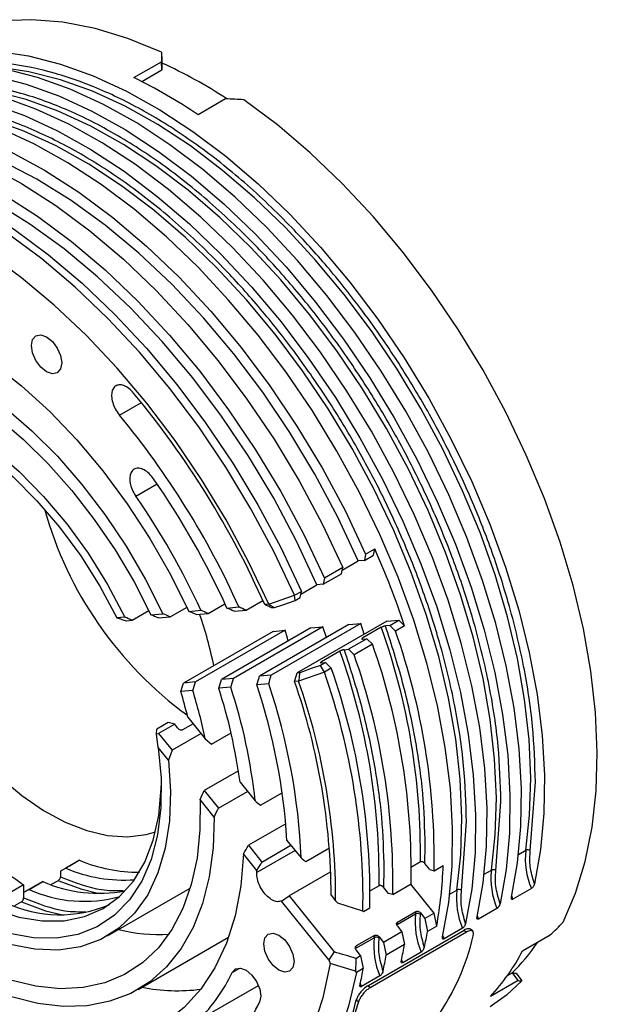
# Model space of a CAD drawing. Header units: millimetres. Extents: x 15 to 415, y 5 to 292.
# Tile 37 of 45: x 374 to 387, y 149 to 170. Entities that reach past the tile are written whole.
import ezdxf

# ---------------------------------------------------------------- set-up
doc = ezdxf.new("R2010")
doc.units = ezdxf.units.MM

msp = doc.modelspace()

# ---------------------------------------------------------------- linework, layer by layer
at = {"color": 7, "linetype": 'Continuous', "lineweight": 25}
for p, q in [((377.398276, 169.753987), (377.410612, 169.572461)), ((376.791322, 169.192754), (377.397414, 169.542805)), ((376.967154, 169.105708), (377.409747, 169.36133)), ((377.409747, 169.36133), (377.397414, 169.542805)), ((378.811628, 168.726018), (378.205536, 168.375967)), ((381.894589, 158.69643), (382.096619, 158.813114)), ((382.070398, 158.677215), (382.096619, 158.813114)), ((381.377803, 158.34403), (381.731583, 158.548358)), ((381.868367, 158.560531), (381.731583, 158.548358)), ((381.894589, 158.69643), (381.868367, 158.560531)), ((381.868367, 158.560531), (382.070398, 158.677215)), ((381.389513, 158.40472), (380.985452, 158.171353)), ((381.363291, 158.268821), (381.389513, 158.40472)), ((380.95923, 158.035454), (381.363291, 158.268821)), ((380.985452, 158.171353), (380.95923, 158.035454)), ((380.330753, 157.793228), (380.480375, 157.879643)), ((380.454154, 157.743744), (380.480375, 157.879643)), ((380.468665, 157.818953), (380.822445, 158.023281)), ((380.95923, 158.035454), (380.822445, 158.023281)), ((379.262276, 157.464943), (379.633168, 157.679153)), ((379.761684, 157.595711), (380.328058, 157.793932)), ((380.328058, 157.793932), (380.330753, 157.793228)), ((380.344766, 157.680567), (380.454154, 157.743744)), ((376.758345, 157.242111), (377.125795, 157.454333)), ((377.594197, 157.316495), (377.963033, 157.529519)), ((378.005367, 157.438398), (378.269156, 157.461873)), ((378.428665, 157.390757), (378.79863, 157.604433)), ((378.840315, 157.512702), (379.103779, 157.536148)), ((378.999103, 157.441522), (379.262276, 157.464943)), ((379.761221, 157.594656), (379.674361, 157.586926)), ((379.761684, 157.595711), (379.761221, 157.594656)), ((379.832302, 157.515671), (379.888518, 157.520674)), ((376.595561, 157.312935), (376.418824, 157.297206)), ((376.418824, 157.297206), (376.420342, 157.295634)), ((376.630018, 157.23069), (376.758345, 157.242111)), ((377.169032, 157.36397), (377.43333, 157.38749)), ((377.330428, 157.293022), (377.594197, 157.316495)), ((378.16526, 157.367316), (378.428665, 157.390757)), ((382.357684, 157.221487), (380.387886, 156.08382)), ((382.357684, 157.221487), (382.625982, 157.245364)), ((382.423951, 157.12868), (382.625982, 157.245364)), ((382.752395, 157.123048), (382.625982, 157.245364)), ((379.85581, 156.998838), (377.886012, 155.861171)), ((380.119578, 157.022312), (378.149781, 155.884645)), ((380.690641, 157.073132), (378.720844, 155.935465)), ((380.954047, 157.096573), (378.984249, 155.958906)), ((381.524484, 157.147338), (379.554687, 156.009671)), ((381.787658, 157.170759), (379.81786, 156.033092)), ((379.85581, 156.998838), (380.119578, 157.022312)), ((380.690641, 157.073132), (380.954047, 157.096573)), ((381.029453, 156.861431), (380.954047, 157.096573)), ((381.524484, 157.147338), (381.787658, 157.170759)), ((381.864694, 156.936759), (381.787658, 157.170759)), ((382.236659, 157.087336), (381.832598, 156.853969)), ((382.423951, 157.12868), (382.331002, 157.120408)), ((382.423951, 157.12868), (382.550365, 157.006364)), ((382.752395, 157.123048), (382.550365, 157.006364)), ((381.918875, 156.836971), (381.514814, 156.603603)), ((381.825926, 156.828699), (381.918875, 156.836971)), ((381.918875, 156.836971), (382.045288, 156.714655)), ((381.327522, 156.562259), (380.923461, 156.328892)), ((381.421865, 156.595331), (381.514814, 156.603603)), ((381.641227, 156.481287), (381.514814, 156.603603)), ((382.045288, 156.714655), (381.641227, 156.481287)), ((381.009738, 156.311893), (380.90035, 156.248716)), ((380.916789, 156.303622), (381.009738, 156.311893)), ((381.136151, 156.189578), (380.986529, 156.103163)), ((381.009738, 156.311893), (381.136151, 156.189578)), ((378.984249, 155.958906), (378.720844, 155.935465)), ((379.81786, 156.033092), (379.554687, 156.009671)), ((380.41782, 155.902469), (380.33096, 155.894739)), ((380.444102, 156.088823), (380.387886, 156.08382)), ((380.41782, 155.902469), (380.419043, 155.901564)), ((380.985238, 156.100248), (380.419043, 155.901564)), ((380.985238, 156.100248), (380.986529, 156.103163)), ((378.08993, 155.695303), (377.825631, 155.671782)), ((378.149781, 155.884645), (377.886012, 155.861171)), ((378.925755, 155.769686), (378.661966, 155.74621)), ((379.760378, 155.843961), (379.496914, 155.820515)), ((377.980099, 155.110748), (378.362819, 154.634605)), ((377.29284, 154.743093), (377.296811, 154.843565)), ((377.549349, 154.98942), (377.296811, 154.843565)), ((377.691438, 154.95131), (377.337885, 154.747113)), ((377.691438, 154.95131), (377.549349, 154.98942)), ((377.755753, 154.871296), (377.691438, 154.95131)), ((378.098846, 154.963014), (377.864689, 154.827775)), ((377.29284, 154.743093), (377.337885, 154.747113)), ((377.326636, 154.44243), (377.29284, 154.743093)), ((377.337885, 154.747113), (377.633071, 154.379871)), ((378.271289, 154.748477), (377.633071, 154.379871)), ((378.362819, 154.634605), (378.498876, 154.514688)), ((378.498876, 154.514688), (378.931408, 154.764499)), ((377.552092, 154.161939), (377.326636, 154.44243)), ((377.633071, 154.379871), (377.552092, 154.161939)), ((379.093862, 153.929988), (378.343177, 153.496426)), ((379.129978, 153.680179), (379.464618, 153.263853)), ((385.519275, 152.168789), (385.630157, 153.683261)), ((378.558413, 152.909972), (378.249482, 153.294314)), ((378.343177, 153.496426), (378.656376, 153.106774)), ((378.656376, 153.106774), (379.294594, 153.47538)), ((379.580483, 153.169057), (380.058663, 153.445233)), ((384.76166, 151.731225), (384.872543, 153.245697)), ((380.136791, 152.763218), (379.314336, 152.288204)), ((384.004046, 151.293661), (384.114928, 152.808133)), ((379.314336, 152.288204), (379.610829, 151.919336)), ((379.610829, 151.919336), (380.249047, 152.287942)), ((380.161787, 152.396502), (380.47377, 152.008363)), ((380.577985, 151.928061), (381.099189, 152.229085)), ((383.19874, 151.887839), (383.205791, 152.283056)), ((379.503019, 151.734784), (379.209176, 152.100356)), ((375.478124, 151.889416), (375.175078, 151.71439)), ((375.292939, 151.782389), (375.175078, 151.71439)), ((375.595985, 151.957414), (375.292939, 151.782389)), ((375.595985, 151.957414), (375.478124, 151.889416)), ((383.098805, 151.920161), (382.902546, 151.80681)), ((383.308177, 151.751688), (383.19874, 151.887839)), ((383.399303, 151.727247), (383.601334, 151.843931)), ((375.175078, 151.71439), (375.175078, 151.595924)), ((381.115415, 151.693974), (380.211569, 151.171953)), ((382.296654, 151.757979), (382.289602, 151.362762)), ((383.308177, 151.751688), (383.399303, 151.727247)), ((374.366956, 151.415139), (372.397159, 150.277472)), ((374.670002, 151.422681), (374.366956, 151.247655)), ((374.366956, 151.415139), (374.366956, 151.247655)), ((374.484817, 151.315654), (374.787863, 151.490679)), ((374.787863, 151.490679), (374.670002, 151.422681)), ((375.124571, 151.508006), (374.974723, 151.421461)), ((376.209764, 150.290224), (378.034904, 151.344343)), ((382.189668, 151.395084), (381.993409, 151.281733)), ((382.399039, 151.226611), (382.289602, 151.362762)), ((382.490166, 151.20217), (382.894227, 151.435538)), ((383.401123, 150.792116), (382.887206, 151.431483)), ((374.484817, 151.315654), (374.366956, 151.247655)), ((374.366956, 151.247655), (374.366956, 151.129189)), ((380.045687, 151.059649), (380.211569, 151.171953)), ((380.211569, 151.171953), (381.203286, 149.938154)), ((381.134164, 151.186765), (381.23419, 151.062322)), ((382.490166, 151.20217), (382.399039, 151.226611)), ((385.137588, 151.101339), (385.110556, 151.174528)), ((385.541649, 151.334706), (385.137588, 151.101339)), ((374.316449, 151.041271), (374.166601, 150.954726)), ((381.085769, 149.765679), (380.045687, 151.059649)), ((381.23419, 151.062322), (381.283259, 151.013503)), ((381.833981, 150.833647), (381.283259, 151.013503)), ((381.848646, 150.831657), (381.98509, 150.910461)), ((381.833981, 150.833647), (381.848646, 150.831657)), ((382.590492, 150.544231), (382.994554, 150.777598)), ((382.598156, 150.594991), (383.002217, 150.828358)), ((383.099575, 150.799243), (383.094909, 150.768584)), ((383.099575, 150.799243), (383.199093, 150.675432)), ((383.401123, 150.792116), (383.199093, 150.675432)), ((383.459007, 150.509283), (383.401123, 150.792116)), ((384.379974, 150.663775), (384.352942, 150.736964)), ((384.784035, 150.897142), (384.379974, 150.663775)), ((382.594498, 150.507534), (382.694016, 150.383723)), ((383.199093, 150.675432), (383.256977, 150.392599)), ((383.459007, 150.509283), (383.256977, 150.392599)), ((376.888517, 149.115008), (378.878717, 150.264459)), ((382.09308, 150.303281), (381.689019, 150.069914)), ((381.942602, 149.193637), (384.063922, 150.418816)), ((384.112933, 150.376417), (381.991612, 149.151237)), ((382.190437, 150.274166), (382.185771, 150.243506)), ((382.190437, 150.274166), (382.289955, 150.150355)), ((382.694016, 150.383723), (382.289955, 150.150355)), ((382.694016, 150.383723), (382.751901, 150.10089)), ((383.622359, 150.22621), (383.595328, 150.2994)), ((384.02642, 150.459578), (383.622359, 150.22621)), ((384.063922, 150.418816), (384.112933, 150.376417)), ((384.250727, 150.394634), (384.201723, 150.437028)), ((385.350452, 149.962089), (385.956543, 150.312141)), ((381.681355, 150.019154), (382.085416, 150.252521)), ((382.289955, 150.150355), (382.34784, 149.867522)), ((382.751901, 150.10089), (382.34784, 149.867522)), ((381.678959, 149.797471), (381.784879, 149.858646)), ((381.784879, 149.858646), (381.685361, 149.982457)), ((381.784879, 149.858646), (381.842763, 149.575813)), ((383.117283, 149.934501), (382.713222, 149.701133)), ((381.085769, 149.765679), (381.113287, 149.682964)), ((381.672091, 149.516426), (381.113287, 149.682964)), ((382.713222, 149.701133), (382.68619, 149.774323)), ((381.69124, 149.4883), (381.672091, 149.516426)), ((381.842763, 149.575813), (381.69124, 149.4883)), ((382.208146, 149.409424), (381.804085, 149.176056)), ((385.124816, 149.478054), (385.010346, 149.411942)), ((385.249437, 149.306572), (385.124816, 149.478054)), ((385.209959, 149.471986), (385.334613, 149.300456)), ((381.804085, 149.176056), (381.777053, 149.249245)), ((381.991612, 149.151237), (381.942602, 149.193637)), ((385.249437, 149.306572), (384.643345, 148.95652)), ((381.689464, 148.880797), (381.738487, 148.838387))]:
    msp.add_line(p, q, dxfattribs=at)
at = {"color": 8, "linetype": 'Continuous', "lineweight": 25}
for p, q in [((376.475079, 161.75955), (376.957778, 162.038335)), ((376.835162, 159.975893), (377.303785, 160.246548)), ((380.341787, 152.172564), (379.49988, 151.686316)), ((385.262042, 152.087198), (385.41892, 152.177804)), ((384.504427, 151.649634), (384.661305, 151.74024)), ((383.746813, 151.21207), (383.903691, 151.302675)), ((378.956926, 149.485792), (379.125494, 149.583149)), ((378.224165, 148.443741), (379.535487, 149.201102))]:
    msp.add_line(p, q, dxfattribs=at)
at = {"color": 7, "linetype": 'Continuous', "lineweight": 25, "flags": 128}
for points in [[(377.398276, 169.753987), (376.662283, 170.052744), (375.938354, 170.272286), (375.231797, 170.411004), (374.547798, 170.467878), (373.891374, 170.442492), (373.26734, 170.335032), (372.680275, 170.146286), (372.162058, 169.893708)], [(373.783893, 169.773585), (374.471334, 169.670795), (375.177817, 169.489039), (375.898311, 169.229612), (376.627683, 168.89436), (377.360739, 168.485673), (378.092257, 168.00646), (378.817028, 167.460136), (379.529889, 166.850591), (380.225762, 166.182166), (380.899692, 165.459624), (381.546878, 164.688109), (382.162711, 163.873118), (382.742804, 163.020454), (383.283025, 162.136192), (383.779527, 161.226629), (384.228774, 160.298243), (384.627566, 159.357648), (384.973061, 158.411542), (385.262801, 157.466664), (385.49472, 156.529745), (385.667167, 155.607456), (385.778914, 154.706369), (385.829164, 153.832899), (385.817561, 152.99327), (385.744186, 152.19346), (385.609562, 151.439167)], [(385.104486, 151.147457), (385.23911, 151.90175), (385.312485, 152.70156), (385.324088, 153.54119), (385.273838, 154.414659), (385.162091, 155.315747), (384.989644, 156.238035), (384.757724, 157.174955), (384.467985, 158.119832), (384.122489, 159.065938), (383.723698, 160.006534), (383.274451, 160.934919), (382.777949, 161.844482), (382.237727, 162.728745), (381.657634, 163.581408), (381.041802, 164.3964), (380.394616, 165.167914), (379.720686, 165.890457), (379.024813, 166.558881), (378.311952, 167.168426), (377.587181, 167.714751), (376.855663, 168.193964), (376.122607, 168.602651), (375.393234, 168.937902), (374.672741, 169.19733), (373.966258, 169.379086)], [(373.71372, 169.233231), (374.420203, 169.051475), (375.140696, 168.792048), (375.870069, 168.456796), (376.603125, 168.048109), (377.334643, 167.568896), (378.059414, 167.022572), (378.772275, 166.413027), (379.468148, 165.744602), (380.142078, 165.02206), (380.789264, 164.250545), (381.405096, 163.435553), (381.985189, 162.58289), (382.525411, 161.698628), (383.021913, 160.789064), (383.47116, 159.860679), (383.869951, 158.920083), (384.215447, 157.973978), (384.505186, 157.0291), (384.737105, 156.09218), (384.909553, 155.169892), (385.021299, 154.268804), (385.07155, 153.395335), (385.059947, 152.555705), (384.986572, 151.755896), (384.851948, 151.001603)], [(384.346872, 150.709893), (384.481495, 151.464186), (384.55487, 152.263996), (384.566474, 153.103625), (384.516223, 153.977095), (384.404476, 154.878183), (384.232029, 155.800471), (384.00011, 156.73739), (383.710371, 157.682268), (383.364875, 158.628374), (382.966083, 159.568969), (382.516837, 160.497355), (382.020334, 161.406918), (381.480113, 162.29118), (380.90002, 163.143844), (380.284187, 163.958835), (379.637001, 164.73035), (378.963072, 165.452893), (378.267198, 166.121317), (377.554337, 166.730862), (376.829567, 167.277187), (376.098048, 167.756399), (375.364992, 168.165087), (374.63562, 168.500338), (373.915126, 168.759766)], [(386.242889, 150.592105), (386.516129, 151.233315), (386.729142, 151.933373), (386.880366, 152.687142), (386.968691, 153.489094), (386.993468, 154.333345), (386.954517, 155.213702), (386.852124, 156.123705), (386.687038, 157.05668), (386.460471, 158.005781), (386.174087, 158.964046), (385.829984, 159.924445), (385.430688, 160.879932), (384.979129, 161.823497), (384.478618, 162.748219), (383.932828, 163.647314), (383.345763, 164.514185), (382.721729, 165.342473), (382.065304, 166.126102), (381.381305, 166.859323), (380.674749, 167.536756), (379.950819, 168.153432), (379.214827, 168.704828)], [(373.662588, 168.613911), (374.383082, 168.354483), (375.112454, 168.019232), (375.84551, 167.610545), (376.577029, 167.131332), (377.301799, 166.585008), (378.01466, 165.975462), (378.710534, 165.307038), (379.384463, 164.584495), (380.031649, 163.812981), (380.647482, 162.997989), (381.227575, 162.145326), (381.767796, 161.261063), (382.264298, 160.3515), (382.713545, 159.423115), (383.112337, 158.482519), (383.457833, 157.536413), (383.747572, 156.591536), (383.979491, 155.654616), (384.151938, 154.732328), (384.263685, 153.83124), (384.313936, 152.957771), (384.302332, 152.118141), (384.228957, 151.318331), (384.094333, 150.564038)], [(371.848195, 168.308094), (372.573476, 168.142137), (373.315088, 167.892828), (374.06739, 167.562065), (374.82466, 167.152364), (375.581137, 166.66684), (376.331069, 166.109186), (377.06875, 165.483644), (377.78857, 164.794972), (378.485054, 164.048408), (379.152905, 163.249631), (379.787042, 162.404716), (380.382642, 161.520089), (380.935175, 160.60248), (381.440438, 159.658868), (381.894589, 158.69643)], [(383.589257, 150.272329), (383.723881, 151.026622), (383.797256, 151.826432), (383.808859, 152.666061), (383.758609, 153.539531), (383.646862, 154.440618), (383.474415, 155.362907), (383.242496, 156.299826), (382.952756, 157.244704), (382.60726, 158.19081), (382.208469, 159.131405), (381.759222, 160.059791), (381.26272, 160.969354), (380.722498, 161.853616), (380.142406, 162.70628), (379.526573, 163.521271), (378.879387, 164.292786), (378.205457, 165.015329), (377.509584, 165.683753), (376.796723, 166.293298), (376.071952, 166.839622), (375.340434, 167.318835), (374.607378, 167.727522), (373.878006, 168.062774)], [(371.343118, 168.016384), (372.0684, 167.850427), (372.810012, 167.601119), (373.562314, 167.270356), (374.319584, 166.860654), (375.076061, 166.37513), (375.825992, 165.817476), (376.563674, 165.191934), (377.283494, 164.503262), (377.979978, 163.756699), (378.647828, 162.957921), (379.281965, 162.113006), (379.877565, 161.22838), (380.430099, 160.310771), (380.935362, 159.367159), (381.389513, 158.40472)], [(381.731583, 158.548358), (381.282164, 159.512894), (380.779727, 160.458611), (380.228333, 161.377868), (379.632436, 162.263236), (378.996851, 163.107563), (378.326713, 163.904027), (377.627438, 164.646191), (376.904675, 165.32806), (376.164264, 165.944123), (375.412188, 166.489404), (374.654523, 166.959496), (373.897391, 167.350601), (373.14691, 167.659559), (372.409143, 167.883874), (371.690052, 168.021733)], [(370.939057, 167.783017), (371.664339, 167.617059), (372.405951, 167.367751), (373.158253, 167.036988), (373.915523, 166.627287), (374.672, 166.141762), (375.421931, 165.584109), (376.159613, 164.958567), (376.879433, 164.269895), (377.575917, 163.523331), (378.243767, 162.724554), (378.877904, 161.879639), (379.473504, 160.995012), (380.026038, 160.077403), (380.531301, 159.133791), (380.985452, 158.171353)], [(380.328058, 157.793932), (379.873869, 158.756223), (379.368586, 159.699681), (378.816051, 160.617131), (378.220466, 161.501596), (377.586361, 162.346351), (376.918556, 163.144971), (376.222131, 163.891384), (375.502381, 164.579915), (374.764779, 165.205326), (374.014934, 165.762864), (373.258548, 166.248286), (372.501373, 166.657904), (371.749167, 166.988601), (371.007649, 167.237863), (370.282458, 167.403794)], [(370.433981, 167.491307), (371.159263, 167.32535), (371.900875, 167.076042), (372.653177, 166.745279), (373.410446, 166.335577), (374.166924, 165.850053), (374.916855, 165.292399), (375.654536, 164.666857), (376.374357, 163.978185), (377.070841, 163.231621), (377.738691, 162.432844), (378.372828, 161.587929), (378.968428, 160.703303), (379.520961, 159.785694), (380.026225, 158.842082), (380.480375, 157.879643)], [(380.822445, 158.023281), (380.373027, 158.987817), (379.87059, 159.933534), (379.319196, 160.852791), (378.723299, 161.738159), (378.087713, 162.582486), (377.417576, 163.37895), (376.718301, 164.121114), (375.995538, 164.802983), (375.255127, 165.419046), (374.50305, 165.964327), (373.745385, 166.434419), (372.988253, 166.825524), (372.237772, 167.134482), (371.500006, 167.358797), (370.780915, 167.496655)], [(379.761684, 157.595711), (379.317254, 158.532802), (378.82271, 159.45107), (378.281885, 160.3434), (377.698972, 161.202874), (377.078489, 162.02283), (376.425244, 162.796913), (375.744301, 163.519124), (375.040938, 164.183864), (374.320606, 164.785982), (373.58889, 165.320809), (372.85146, 165.784202), (372.114031, 166.172567), (371.382321, 166.482896), (370.662, 166.712782), (369.958651, 166.860443)], [(369.922285, 164.318842), (370.51032, 164.288567), (371.122496, 164.173909), (371.752501, 163.976049), (372.39384, 163.697027), (373.039901, 163.339721), (373.684021, 162.907815), (374.31956, 162.405761), (374.939964, 161.838736), (375.538837, 161.212588), (376.110005, 160.533771), (376.647577, 159.809284), (377.146011, 159.046599), (377.600169, 158.253578), (378.005367, 157.438398)], [(374.538682, 163.293656), (374.564057, 163.426277), (374.636318, 163.509397), (374.744465, 163.530361), (374.872033, 163.485979), (374.9996, 163.383007), (375.107747, 163.237121), (375.180008, 163.070531), (375.205383, 162.908599), (375.180008, 162.775978), (375.107747, 162.692859), (374.9996, 162.671894), (374.872033, 162.716276), (374.744465, 162.819249), (374.636318, 162.965135), (374.564057, 163.131724), (374.538682, 163.293656)], [(369.922285, 163.451313), (370.452116, 163.4688), (371.00841, 163.40507), (371.585033, 163.260828), (372.175625, 163.037664), (372.773673, 162.738038), (373.372582, 162.365255), (373.965747, 161.923426), (374.546627, 161.417425), (375.108814, 160.85283), (375.64611, 160.235869), (376.152589, 159.573346), (376.622665, 158.872566), (377.051154, 158.14126), (377.43333, 157.38749)], [(369.922285, 163.039478), (370.424148, 163.080882), (370.953787, 163.04246), (371.505144, 162.92465), (372.071909, 162.728801), (372.647597, 162.457153), (373.225621, 162.112814), (373.799366, 161.699726), (374.362268, 161.222615), (374.907886, 160.686939), (375.429977, 160.098828), (375.922566, 159.465013), (376.380017, 158.792744), (376.797097, 158.089715), (377.169032, 157.36397)], [(369.922285, 162.10979), (370.394809, 162.21366), (370.903279, 162.228147), (371.440256, 162.153041), (371.997885, 161.98944), (372.568005, 161.739737), (373.142277, 161.407586), (373.712297, 160.997846), (374.269727, 160.516513), (374.806411, 159.970628), (375.314496, 159.368178), (375.786549, 158.717977), (376.215663, 158.029539), (376.595561, 157.312935)], [(369.922285, 161.809234), (370.371909, 161.934956), (370.859169, 161.972189), (371.37667, 161.920368), (371.916557, 161.78028), (372.470638, 161.55405), (373.030502, 161.245112), (373.587653, 160.858155), (374.133635, 160.399052), (374.660161, 159.87477), (375.159242, 159.293266), (375.623301, 158.663366), (376.045296, 157.99463), (376.418824, 157.297206)], [(371.184976, 159.459109), (371.215661, 158.889596), (371.307213, 158.29399), (371.458129, 157.68207), (371.66593, 157.063884), (371.927205, 156.449583), (372.237663, 155.849253), (372.592207, 155.272752), (372.985015, 154.729545), (373.409636, 154.228553), (373.8591, 153.778002), (374.326025, 153.385289), (374.802745, 153.056863), (375.281432, 152.798117), (375.754227, 152.613299), (376.213364, 152.505444), (376.651307, 152.476324), (377.060863, 152.526415), (377.271762, 152.587556)], [(379.888518, 157.520674), (380.06951, 157.584102), (380.344766, 157.680567)], [(380.344766, 157.680567), (380.337764, 157.736901), (380.330753, 157.793228)], [(380.192781, 156.785591), (380.17353, 156.849533), (380.119578, 157.022312)], [(380.90035, 156.248716), (380.719357, 156.185286), (380.444102, 156.088823)], [(380.986529, 156.103163), (380.943445, 156.175941), (380.90035, 156.248716)], [(377.326636, 154.44243), (377.390928, 153.763051), (377.38633, 153.119207), (377.312911, 152.52067), (377.171785, 151.976524), (376.965094, 151.495026), (376.695975, 151.083485), (376.368512, 150.748147), (375.987675, 150.4941), (375.559245, 150.325201), (375.089723, 150.244013), (374.586235, 150.251768), (374.056422, 150.348349), (373.508327, 150.532289)], [(377.552092, 154.161939), (377.598464, 153.474328), (377.575388, 152.825197), (377.483202, 152.224044), (377.323254, 151.679664), (377.097884, 151.200021), (376.81039, 150.792134), (376.464978, 150.46197), (376.066702, 150.214359), (375.621388, 150.052925), (375.135552, 149.980028), (374.616302, 149.996736), (374.071236, 150.102804), (373.508327, 150.296681)], [(373.727202, 150.878089), (374.258796, 150.707268), (374.771452, 150.6231), (375.257114, 150.626909), (375.708148, 150.718633), (376.117468, 150.896833), (376.478639, 151.158706), (376.785987, 151.500139), (377.034681, 151.915764), (377.220812, 152.39905), (377.341456, 152.942403), (377.394716, 153.537283), (377.396265, 153.597739)], [(378.249482, 153.294314), (378.247038, 152.628323), (378.182859, 152.002107), (378.05768, 151.422832), (377.872931, 150.897126), (377.630728, 150.431004), (377.333842, 150.0298), (376.985669, 149.698105), (376.590194, 149.439713), (376.151943, 149.257583), (375.675929, 149.153796), (375.167599, 149.129542), (374.63277, 149.185098), (374.077561, 149.319828), (373.508327, 149.53219)], [(378.558413, 152.909972), (378.536161, 152.23134), (378.451219, 151.595423), (378.304525, 151.009232), (378.097696, 150.479232), (377.833013, 150.011269), (377.513395, 149.610503), (377.142367, 149.281354), (376.724021, 149.027452), (376.26297, 148.851597), (375.764299, 148.755728), (375.233507, 148.740903), (374.676449, 148.807285), (374.099267, 148.954141), (373.508327, 149.179854)], [(379.209176, 152.100356), (379.14721, 151.39354), (379.020334, 150.735297), (378.829856, 150.132414), (378.577739, 149.591107), (378.266583, 149.116956), (377.899596, 148.714851), (377.480563, 148.388938), (377.013803, 148.142577), (376.504129, 147.978308), (375.956797, 147.897825), (375.377449, 147.901957), (374.772059, 147.990663), (374.14687, 148.163028), (373.508327, 148.417274)], [(379.652254, 150.114958), (379.677629, 150.247579), (379.74989, 150.330699), (379.858037, 150.351664), (379.985604, 150.307281), (380.113172, 150.204309), (380.221319, 150.058423), (380.29358, 149.891833), (380.318955, 149.729902), (380.29358, 149.597281), (380.221319, 149.514161), (380.113172, 149.493196), (379.985604, 149.537579), (379.858037, 149.640551), (379.74989, 149.786437), (379.677629, 149.953027), (379.652254, 150.114958)], [(381.113287, 149.682964), (380.951821, 148.927468), (380.725073, 148.229815), (380.434869, 147.595628), (380.08355, 147.030017), (379.673946, 146.537541), (379.209358, 146.122169), (378.693532, 145.787249), (378.130623, 145.53548), (377.52517, 145.368891), (376.882051, 145.288825), (376.20645, 145.295927), (375.503812, 145.39014)], [(381.69124, 149.4883), (381.520579, 148.744493), (381.287674, 148.056749), (380.994258, 147.430183), (380.642515, 146.869458), (380.235062, 146.378746), (379.774929, 145.961697), (379.265542, 145.621415), (378.710689, 145.360431), (378.114498, 145.180687), (377.481406, 145.08352), (376.816124, 145.069654), (376.123599, 145.139191)], [(378.956926, 149.485792), (379.030289, 149.564651), (379.138252, 149.581886), (379.264378, 149.534874), (379.389467, 149.430771), (379.494474, 149.285426), (379.563413, 149.120967), (379.585789, 148.962431), (379.558195, 148.833954)], [(385.334613, 149.300456), (384.993849, 148.9907), (384.637932, 148.730834)], [(381.738487, 148.838387), (381.514024, 148.157416), (381.231178, 147.534891), (380.891964, 146.975243), (380.498794, 146.482453), (380.054468, 146.06003), (379.562148, 145.71098), (379.025337, 145.437786), (378.447856, 145.242394), (377.833814, 145.126193), (377.821691, 145.124743)]]:
    msp.add_lwpolyline(points, dxfattribs=at)
at = {"color": 8, "linetype": 'Continuous', "lineweight": 25, "flags": 128}
for points in [[(385.41892, 152.177804), (385.504447, 152.952919), (385.528818, 153.76877), (385.491855, 154.619425), (385.393825, 155.498697), (385.235444, 156.400193), (385.017861, 157.317357), (384.742659, 158.24352), (384.41184, 159.171947), (384.027809, 160.095885), (383.593359, 161.008618), (383.111649, 161.903506), (382.586182, 162.774043), (382.02078, 163.613898), (381.419553, 164.416965), (380.786873, 165.177402), (380.127343, 165.88968), (379.445756, 166.548621), (378.747071, 167.149431), (378.036368, 167.687742), (377.318814, 168.159639), (376.599628, 168.561692), (375.88404, 168.890975), (375.177254, 169.145095), (374.484408, 169.322203), (373.810542, 169.421013)], [(384.661305, 151.74024), (384.746833, 152.515354), (384.771204, 153.331206), (384.73424, 154.18186), (384.636211, 155.061133), (384.477829, 155.962629), (384.260246, 156.879793), (383.985045, 157.805956), (383.654226, 158.734382), (383.270195, 159.658321), (382.835745, 160.571053), (382.354035, 161.465942), (381.828568, 162.336479), (381.263165, 163.176334), (380.661938, 163.9794), (380.029259, 164.739838), (379.369728, 165.452116), (378.688142, 166.111056), (377.989457, 166.711867), (377.278753, 167.250178), (376.5612, 167.722075), (375.842014, 168.124127), (375.126426, 168.453411), (374.419639, 168.707531), (373.726794, 168.884639)], [(383.903691, 151.302675), (383.989219, 152.07779), (384.013589, 152.893641), (383.976626, 153.744296), (383.878597, 154.623569), (383.720215, 155.525065), (383.502632, 156.442229), (383.22743, 157.368392), (382.896611, 158.296818), (382.512581, 159.220757), (382.078131, 160.133489), (381.596421, 161.028378), (381.070954, 161.898915), (380.505551, 162.73877), (379.904324, 163.541836), (379.271645, 164.302273), (378.612114, 165.014552), (377.930528, 165.673492), (377.231842, 166.274302), (376.521139, 166.812613), (375.803585, 167.284511), (375.0844, 167.686563), (374.368812, 168.015846), (373.662025, 168.269966)], [(376.000721, 151.227087), (375.655907, 151.31273), (375.124571, 151.508006)], [(374.316449, 151.041271), (374.847785, 150.845994), (375.192599, 150.760352)]]:
    msp.add_lwpolyline(points, dxfattribs=at)
at = {"color": 7, "linetype": 'Continuous', "lineweight": 25}
for centre, radius, start, end in [((372.786174, 159.460474), 11.06595, 56.8445816, 65.2996535), ((371.721999, 158.782842), 11.578614, 55.9471105, 64.0352689), ((361.37645, 149.472625), 20.016379, 23.9151339, 39.6552544), ((362.287099, 149.998998), 18.428494, 24.1416797, 39.6556583), ((362.570314, 150.166917), 17.851428, 24.2988227, 34.8086059), ((363.48693, 150.696089), 16.257, 24.5934364, 34.8073519), ((382.934393, 161.947896), 8.416174, 195.5566827, 233.8513952), ((363.939144, 150.795427), 19.848859, 18.5897742, 23.8245241), ((371.014713, 154.778419), 7.676686, 11.0113963, 19.7611629), ((368.401155, 152.123362), 14.699055, 359.2079103, 19.7372337), ((368.400959, 152.023171), 15.001263, 358.869676, 19.4014441), ((367.492017, 151.598285), 14.699055, 359.2079103, 19.7372337), ((367.895883, 151.731462), 15.001263, 358.869676, 19.4014441), ((367.491822, 151.498094), 15.001263, 358.869676, 19.4014441), ((366.986745, 151.206385), 15.001263, 358.869676, 19.4014441), ((366.594626, 151.12875), 14.539653, 0.2286172, 19.1348418), ((366.569958, 151.080479), 14.664242, 359.9290585, 19.193814), ((366.826626, 151.116815), 15.010026, 358.9190375, 19.3906328), ((367.188097, 152.325103), 11.410881, 11.6770337, 17.1785083), ((367.050497, 152.029874), 12.191693, 7.7796165, 17.7476539), ((366.982859, 151.890591), 12.557076, 6.2785168, 17.9939773), ((366.829835, 151.584268), 13.356672, 3.4863694, 18.4914615), ((366.756819, 151.441256), 13.728669, 2.3674583, 18.7049131), ((367.246077, 152.457155), 11.05716, 13.8858707, 16.9015512), ((387.096034, 151.991459), 1.687435, 173.6598606, 202.9048391), ((385.461693, 152.090869), 0.096888, 53.5361623, 116.1978546), ((379.546306, 158.827317), 9.042458, 229.6231009, 235.0556087), ((376.576087, 154.807818), 3.286288, 247.0171746, 274.0352518), ((376.905061, 155.074075), 3.380423, 247.216364, 270.1633216), ((373.962922, 152.196854), 9.644871, 349.9230398, 357.9029784), ((371.570768, 152.224174), 7.947333, 356.1193788, 356.46954), ((386.33842, 151.553895), 1.687435, 173.6598606, 202.9048391), ((384.704079, 151.653305), 0.096888, 53.5361623, 116.1978546), ((376.021664, 154.282306), 3.052121, 246.1562482, 280.8422271), ((375.694967, 153.976472), 2.923084, 245.5437754, 285.6061298), ((385.580806, 151.116331), 1.687435, 173.6598606, 202.9048391), ((383.946464, 151.21574), 0.096888, 53.5361623, 116.1978546), ((375.164427, 153.521794), 2.76455, 244.6258257, 293.1137978), ((384.671668, 150.591254), 1.687435, 173.6598606, 202.9048391), ((374.384776, 152.103444), 8.711264, 351.2456151, 351.5832579), ((383.037327, 150.690663), 0.096888, 53.5361623, 116.1978546), ((373.980715, 151.870077), 8.711264, 351.2456151, 351.5832579), ((377.345029, 154.083092), 3.757793, 256.3062484, 273.3790882), ((379.297656, 151.436931), 5.095376, 302.2469886, 347.0716943), ((373.475639, 151.578367), 8.711264, 351.2456151, 351.5832579), ((382.12819, 150.165586), 0.096888, 53.5361623, 116.1978546), ((375.118539, 151.860418), 8.269743, 347.2759592, 349.7762516), ((373.071578, 151.345), 8.711264, 351.2456151, 351.5832579), ((383.762531, 150.066177), 1.687435, 173.6598606, 202.9048391), ((374.613463, 151.568708), 8.269743, 347.2759592, 349.7762516), ((381.953282, 152.707029), 4.520459, 314.2099839, 325.6288505), ((374.209402, 151.335341), 8.269743, 347.2759592, 349.7762516), ((380.976142, 152.286663), 4.953608, 317.7577901, 332.0131537), ((375.518765, 151.124814), 3.808851, 315.2587671, 334.5121767), ((373.704326, 151.043631), 8.269743, 347.2759592, 349.7762516), ((377.752863, 153.162383), 4.076858, 258.9164767, 277.2519623), ((375.781428, 150.634395), 4.183965, 315.2587671, 334.5121767), ((376.752613, 150.015002), 5.065463, 302.2456377, 347.0612466)]:
    msp.add_arc(centre, radius, start, end, dxfattribs=at)
for centre, major_axis, ratio, start_param, end_param in [((378.104521, 159.138229), (-0.511216, 13.889857), 0.035232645, 0.699574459, 0.72283237), ((378.104521, 159.138229), (-0.502299, 13.647592), 0.035232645, 0.69916152, 0.72283237), ((378.104521, 159.138229), (17.357148, -0.588825), 0.553261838, 1.525562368, 1.548820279), ((373.508327, 156.483672), (10.990335, -3.868587), 0.218198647, 1.211265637, 1.227211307), ((373.508327, 156.483672), (11.513684, -4.052806), 0.218198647, 1.207282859, 1.222497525), ((373.508327, 156.483672), (12.647608, -4.451946), 0.218198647, 1.199787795, 1.21362849), ((373.508327, 156.483672), (13.170957, -4.636164), 0.218198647, 1.19676504, 1.210052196), ((373.508327, 156.483672), (14.30488, -5.035304), 0.218198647, 1.190976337, 1.203204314), ((373.508327, 156.483672), (8.199139, -2.886089), 0.218198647, 1.241142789, 1.262595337), ((373.508327, 156.483672), (9.333062, -3.285229), 0.218198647, 1.226838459, 1.245649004), ((373.508327, 156.483672), (9.856411, -3.469447), 0.218198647, 1.221352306, 1.239152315), ((373.508327, 156.483672), (4.140888, 11.763917), 0.410789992, 4.793908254, 4.809853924), ((373.508327, 156.483672), (4.338073, 12.324103), 0.410789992, 4.798622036, 4.813836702), ((373.508327, 156.483672), (4.765307, 13.537841), 0.410789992, 4.807491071, 4.821331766), ((373.508327, 156.483672), (4.962492, 14.098027), 0.410789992, 4.811067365, 4.824354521), ((373.508327, 156.483672), (5.389727, 15.311765), 0.410789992, 4.817915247, 4.830143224), ((373.508327, 156.483672), (3.516468, 9.989993), 0.410789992, 4.775470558, 4.794281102), ((373.508327, 156.483672), (3.713653, 10.550179), 0.410789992, 4.781967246, 4.799767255), ((369.922285, 154.412535), (7.889965, 7.216441), 0.697947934, 5.240715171, 5.26312179), ((369.922285, 154.412535), (8.332393, 7.621102), 0.697947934, 5.206828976, 5.227582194), ((376.892338, 158.438126), (-6.509917, 7.1175), 0.202140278, 2.184405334, 2.203318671), ((369.922285, 154.412535), (9.290987, 8.497866), 0.697947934, 5.14618604, 5.164150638), ((376.892338, 158.438126), (-7.446951, 8.141989), 0.202140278, 2.277137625, 2.292679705), ((369.922285, 154.412535), (9.733415, 8.902526), 0.697947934, 5.122757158, 5.139695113), ((378.104521, 159.138229), (11.991762, 12.366382), 0.684800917, 4.661859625, 4.685117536), ((378.104521, 159.138229), (-7.641913, 9.518426), 0.221144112, 2.927518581, 2.95118943), ((378.104521, 159.138229), (-7.777568, 9.687392), 0.221144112, 2.927518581, 2.950776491)]:
    msp.add_ellipse(centre, major_axis=major_axis, ratio=ratio, start_param=start_param, end_param=end_param, dxfattribs=at)
at = {"color": 8, "linetype": 'Continuous', "lineweight": 25}
for points, knots in [([(385.630157, 153.683261), (385.61799, 154.088496), (385.593278, 154.911532), (385.389568, 156.241549), (385.081189, 157.528477), (384.692071, 158.73905), (384.255992, 159.852596), (383.742866, 160.961037), (383.155476, 162.051676), (382.504614, 163.105765), (381.801238, 164.104355), (381.054834, 165.03904), (380.200955, 165.980946), (379.240503, 166.893974), (378.19039, 167.72705), (377.144892, 168.404491), (376.099488, 168.934565), (375.049079, 169.315186), (374.089653, 169.509165), (373.241769, 169.560261), (372.762665, 169.498108), (372.527328, 169.467578)], [0, 0, 0, 0, 0.0568130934, 0.1153880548, 0.175611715, 0.2226879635, 0.2697700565, 0.3178480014, 0.3659319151, 0.4140098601, 0.462093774, 0.509170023, 0.5562521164, 0.6164705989, 0.6750468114, 0.73186384, 0.7886756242, 0.8472519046, 0.9074755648, 0.9545518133, 1, 1, 1, 1]), ([(384.872543, 153.245697), (384.860376, 153.650932), (384.835664, 154.473968), (384.631954, 155.803984), (384.323575, 157.090913), (383.934457, 158.301486), (383.498378, 159.415032), (382.985252, 160.523473), (382.397861, 161.614112), (381.746999, 162.668201), (381.043623, 163.666791), (380.29722, 164.601476), (379.44334, 165.543382), (378.482889, 166.45641), (377.432776, 167.289486), (376.387278, 167.966926), (375.341874, 168.497001), (374.291465, 168.877622), (373.332039, 169.071601), (372.484154, 169.122697), (372.00505, 169.060544), (371.769714, 169.030014)], [0, 0, 0, 0, 0.056813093, 0.115388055, 0.175611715, 0.222687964, 0.269770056, 0.317848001, 0.365931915, 0.41400986, 0.462093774, 0.509170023, 0.556252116, 0.616470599, 0.675046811, 0.73186384, 0.788675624, 0.847251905, 0.907475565, 0.954551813, 1, 1, 1, 1]), ([(384.114928, 152.808133), (384.102761, 153.213368), (384.07805, 154.036404), (383.874339, 155.36642), (383.565961, 156.653349), (383.176842, 157.863922), (382.740764, 158.977468), (382.227637, 160.085909), (381.640247, 161.176548), (380.989385, 162.230637), (380.286009, 163.229226), (379.539606, 164.163912), (378.685726, 165.105818), (377.725274, 166.018845), (376.675161, 166.851922), (375.629663, 167.529362), (374.584259, 168.059437), (373.53385, 168.440058), (372.574425, 168.634037), (371.72654, 168.685133), (371.247436, 168.62298), (371.012099, 168.59245)], [0, 0, 0, 0, 0.056813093, 0.115388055, 0.175611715, 0.222687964, 0.269770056, 0.317848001, 0.365931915, 0.41400986, 0.462093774, 0.509170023, 0.556252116, 0.616470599, 0.675046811, 0.73186384, 0.788675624, 0.847251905, 0.907475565, 0.954551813, 1, 1, 1, 1]), ([(375.175078, 151.595924), (375.483275, 151.475315), (375.96692, 151.286048), (376.402098, 151.28909), (376.559965, 151.290194)], [0, 0, 0, 0, 0.637236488, 1, 1, 1, 1]), ([(374.366956, 151.129189), (374.675248, 151.008202), (375.152117, 150.821059), (375.581214, 150.823474), (375.732903, 150.824327)], [0, 0, 0, 0, 0.6464906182, 1, 1, 1, 1])]:
    msp.add_open_spline(points, degree=3, knots=knots, dxfattribs=at)
at = {"color": 7, "linetype": 'Continuous', "lineweight": 25}
for points, knots in [([(376.787023, 162.246413), (376.752815, 162.282731), (376.684397, 162.355368), (376.571044, 162.417241), (376.46572, 162.434379), (376.378697, 162.402354), (376.320214, 162.325438), (376.296758, 162.212154), (376.310973, 162.075205), (376.361363, 161.930455), (376.423409, 161.82415), (376.465126, 161.771995), (376.475079, 161.75955)], [0, 0, 0, 0, 0.10737245, 0.2147449, 0.32211735, 0.4294898, 0.53686225, 0.6442347, 0.75160715, 0.8589796, 0.96635205, 1, 1, 1, 1]), ([(377.22747, 160.357171), (377.195698, 160.397626), (377.132155, 160.478534), (377.019546, 160.558962), (376.909851, 160.59669), (376.813426, 160.585508), (376.741678, 160.527195), (376.702563, 160.428212), (376.700484, 160.299654), (376.73584, 160.156383), (376.788395, 160.045932), (376.826153, 159.989385), (376.835162, 159.975893)], [0, 0, 0, 0, 0.10737245, 0.2147449, 0.32211735, 0.4294898, 0.53686225, 0.6442347, 0.75160715, 0.8589796, 0.96635205, 1, 1, 1, 1]), ([(379.761221, 157.594656), (379.782441, 157.582326), (379.824881, 157.557665), (379.867306, 157.533004), (379.888518, 157.520674)], [0, 0, 0, 0, 0.499999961, 1, 1, 1, 1]), ([(376.420342, 157.295634), (376.455287, 157.284808), (376.507703, 157.26857), (376.577596, 157.246923), (376.612544, 157.236101), (376.630018, 157.23069)], [0, 0, 0, 0, 0.499999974, 0.749999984, 1, 1, 1, 1]), ([(382.236659, 157.087336), (382.242811, 157.090653), (382.255115, 157.097288), (382.277763, 157.106688), (382.300277, 157.114272), (382.318695, 157.118886), (382.327491, 157.119974), (382.331002, 157.120408)], [0, 0, 0, 0, 0.21411405, 0.428220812, 0.64253805, 0.857297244, 1, 1, 1, 1]), ([(383.205791, 152.283056), (383.195235, 152.661928), (383.174053, 153.422171), (382.999877, 154.630341), (382.731847, 155.867457), (382.464324, 156.703674), (382.331002, 157.120408)], [0, 0, 0, 0, 0.249178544, 0.5, 0.750821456, 1, 1, 1, 1]), ([(381.832598, 156.853969), (381.827412, 156.850737), (381.81704, 156.844275), (381.809458, 156.836216), (381.809125, 156.830605), (381.815367, 156.828186), (381.822913, 156.828553), (381.825926, 156.828699)], [0, 0, 0, 0, 0.21411405, 0.428220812, 0.64253805, 0.857297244, 1, 1, 1, 1]), ([(381.421865, 156.595331), (381.416369, 156.594568), (381.405376, 156.593043), (381.383485, 156.586826), (381.360718, 156.57852), (381.3413, 156.569857), (381.331418, 156.564408), (381.327522, 156.562259)], [0, 0, 0, 0, 0.2152734, 0.430553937, 0.645626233, 0.860256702, 1, 1, 1, 1]), ([(381.421865, 156.595331), (381.555187, 156.178597), (381.822709, 155.34238), (382.09074, 154.105264), (382.264916, 152.897094), (382.286098, 152.136851), (382.296654, 151.757979)], [0, 0, 0, 0, 0.249178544, 0.5, 0.750821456, 1, 1, 1, 1]), ([(380.923461, 156.328892), (380.918275, 156.32566), (380.907903, 156.319198), (380.900321, 156.311139), (380.899988, 156.305528), (380.90623, 156.303109), (380.913776, 156.303475), (380.916789, 156.303622)], [0, 0, 0, 0, 0.21411405, 0.428220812, 0.64253805, 0.857297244, 1, 1, 1, 1]), ([(380.444102, 156.088823), (380.439725, 156.057765), (380.430971, 155.99565), (380.422204, 155.933529), (380.41782, 155.902469)], [0, 0, 0, 0, 0.499999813, 1, 1, 1, 1]), ([(377.864689, 154.827775), (377.859575, 154.82563), (377.849366, 154.821348), (377.828569, 154.822411), (377.803295, 154.830775), (377.776919, 154.847799), (377.762493, 154.863813), (377.755753, 154.871296)], [0, 0, 0, 0, 0.150297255, 0.30001885, 0.501835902, 0.767236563, 1, 1, 1, 1]), ([(383.19874, 151.887839), (383.191925, 151.895086), (383.178282, 151.909595), (383.15159, 151.923392), (383.125441, 151.928189), (383.107995, 151.925002), (383.100441, 151.921022), (383.098805, 151.920161)], [0, 0, 0, 0, 0.251656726, 0.503869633, 0.738068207, 0.943286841, 1, 1, 1, 1]), ([(375.175078, 151.595924), (375.174514, 151.588956), (375.173386, 151.57502), (375.164577, 151.552243), (375.15163, 151.531485), (375.137449, 151.516399), (375.128173, 151.510354), (375.124571, 151.508006)], [0, 0, 0, 0, 0.216712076, 0.433450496, 0.649424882, 0.863863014, 1, 1, 1, 1]), ([(380.045687, 151.059649), (380.015713, 151.051731), (379.955766, 151.035895), (379.844744, 151.073311), (379.73357, 151.151965), (379.63229, 151.267349), (379.553841, 151.404727), (379.502871, 151.552939), (379.500889, 151.64133), (379.49988, 151.686316)], [0, 0, 0, 0, 0.142117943, 0.284235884, 0.426353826, 0.568471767, 0.710589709, 0.85270765, 1, 1, 1, 1]), ([(382.289602, 151.362762), (382.282788, 151.370009), (382.269144, 151.384518), (382.242453, 151.398315), (382.216303, 151.403112), (382.198858, 151.399925), (382.191303, 151.395945), (382.189668, 151.395084)], [0, 0, 0, 0, 0.251656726, 0.503869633, 0.738068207, 0.943286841, 1, 1, 1, 1]), ([(385.609562, 151.439167), (385.605532, 151.425635), (385.59923, 151.404481), (385.581531, 151.37436), (385.566306, 151.354982), (385.552718, 151.34187), (385.544936, 151.336834), (385.541649, 151.334706)], [0, 0, 0, 0, 0.385599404, 0.602811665, 0.771885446, 0.903661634, 1, 1, 1, 1]), ([(374.316449, 151.041271), (374.322096, 151.045175), (374.33339, 151.052983), (374.348454, 151.071697), (374.359878, 151.093053), (374.366053, 151.113158), (374.366696, 151.124567), (374.366956, 151.129189)], [0, 0, 0, 0, 0.212716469, 0.425408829, 0.638796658, 0.853675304, 1, 1, 1, 1]), ([(385.137588, 151.101339), (385.13329, 151.099285), (385.124716, 151.095186), (385.11357, 151.095702), (385.104236, 151.103183), (385.099994, 151.120741), (385.102963, 151.138401), (385.104486, 151.147457)], [0, 0, 0, 0, 0.13158087, 0.262532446, 0.448339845, 0.717109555, 1, 1, 1, 1]), ([(384.851948, 151.001603), (384.847917, 150.988071), (384.841616, 150.966917), (384.823917, 150.936795), (384.808692, 150.917417), (384.795103, 150.904306), (384.787321, 150.899269), (384.784035, 150.897142)], [0, 0, 0, 0, 0.385599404, 0.602811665, 0.771885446, 0.903661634, 1, 1, 1, 1]), ([(383.002217, 150.828358), (383.008087, 150.830891), (383.019822, 150.835954), (383.041572, 150.835261), (383.063813, 150.828368), (383.08429, 150.815959), (383.094711, 150.804562), (383.099575, 150.799243)], [0, 0, 0, 0, 0.197044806, 0.393887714, 0.596313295, 0.811601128, 1, 1, 1, 1]), ([(384.379974, 150.663775), (384.375676, 150.661721), (384.367101, 150.657622), (384.355955, 150.658138), (384.346622, 150.665618), (384.342379, 150.683177), (384.345349, 150.700837), (384.346872, 150.709893)], [0, 0, 0, 0, 0.13158087, 0.262532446, 0.448339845, 0.717109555, 1, 1, 1, 1]), ([(382.594498, 150.507534), (382.589559, 150.514807), (382.579674, 150.529362), (382.574718, 150.55324), (382.5783, 150.574463), (382.587755, 150.588136), (382.595709, 150.593378), (382.598156, 150.594991)], [0, 0, 0, 0, 0.234402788, 0.469072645, 0.695306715, 0.906259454, 1, 1, 1, 1]), ([(384.094333, 150.564038), (384.090303, 150.550507), (384.084001, 150.529353), (384.066303, 150.499231), (384.051077, 150.479853), (384.037489, 150.466742), (384.029707, 150.461705), (384.02642, 150.459578)], [0, 0, 0, 0, 0.385599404, 0.602811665, 0.771885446, 0.903661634, 1, 1, 1, 1]), ([(382.09308, 150.303281), (382.09895, 150.305814), (382.110685, 150.310876), (382.132435, 150.310184), (382.154675, 150.303291), (382.175153, 150.290882), (382.185574, 150.279485), (382.190437, 150.274166)], [0, 0, 0, 0, 0.1970448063, 0.3938877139, 0.5963132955, 0.8116011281, 1, 1, 1, 1]), ([(383.622359, 150.22621), (383.618061, 150.224156), (383.609487, 150.220058), (383.598341, 150.220574), (383.589007, 150.228054), (383.584765, 150.245613), (383.587734, 150.263273), (383.589257, 150.272329)], [0, 0, 0, 0, 0.13158087, 0.262532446, 0.448339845, 0.717109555, 1, 1, 1, 1]), ([(384.201305, 150.436492), (384.18992, 150.442836), (384.166627, 150.455817), (384.115383, 150.44554), (384.078547, 150.426411), (384.063922, 150.418816)], [0, 0, 0, 0, 0.36564402, 0.748156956, 1, 1, 1, 1]), ([(384.263869, 150.296934), (384.267583, 150.317518), (384.275011, 150.358685), (384.255462, 150.397391), (384.215486, 150.412394), (384.164549, 150.403324), (384.127601, 150.384064), (384.112933, 150.376417)], [0, 0, 0, 0, 0.214677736, 0.429357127, 0.644006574, 0.858669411, 1, 1, 1, 1]), ([(381.685361, 149.982457), (381.680421, 149.98973), (381.670536, 150.004285), (381.665581, 150.028163), (381.669163, 150.049386), (381.678618, 150.063059), (381.686572, 150.068301), (381.689019, 150.069914)], [0, 0, 0, 0, 0.234402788, 0.469072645, 0.695306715, 0.906259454, 1, 1, 1, 1]), ([(381.203286, 149.938154), (381.183689, 149.909416), (381.144493, 149.851941), (381.105344, 149.794433), (381.085769, 149.765679)], [0, 0, 0, 0, 0.4999998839, 1, 1, 1, 1]), ([(381.678959, 149.797471), (381.599675, 149.820868), (381.441105, 149.867662), (381.282559, 149.914656), (381.203286, 149.938154)], [0, 0, 0, 0, 0.499999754, 1, 1, 1, 1]), ([(383.185196, 150.038961), (383.181165, 150.02543), (383.174864, 150.004275), (383.157165, 149.974154), (383.14194, 149.954776), (383.128352, 149.941665), (383.120569, 149.936628), (383.117283, 149.934501)], [0, 0, 0, 0, 0.385599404, 0.602811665, 0.771885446, 0.903661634, 1, 1, 1, 1]), ([(381.678959, 149.797471), (381.678374, 149.774048), (381.676912, 149.715491), (381.674614, 149.621808), (381.672932, 149.551553), (381.672091, 149.516426)], [0, 0, 0, 0, 0.249999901, 0.624999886, 1, 1, 1, 1]), ([(382.713222, 149.701133), (382.708924, 149.699079), (382.700349, 149.694981), (382.689204, 149.695497), (382.67987, 149.702977), (382.675628, 149.720536), (382.678597, 149.738196), (382.68012, 149.747252)], [0, 0, 0, 0, 0.13158087, 0.262532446, 0.448339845, 0.717109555, 1, 1, 1, 1]), ([(382.276059, 149.513884), (382.272028, 149.500353), (382.265727, 149.479198), (382.248028, 149.449077), (382.232803, 149.429699), (382.219214, 149.416588), (382.211432, 149.411551), (382.208146, 149.409424)], [0, 0, 0, 0, 0.385599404, 0.602811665, 0.771885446, 0.903661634, 1, 1, 1, 1]), ([(381.942602, 149.193637), (381.919351, 149.178327), (381.872848, 149.147709), (381.803823, 149.078638), (381.745384, 149.002294), (381.706691, 148.933253), (381.694359, 148.895703), (381.689464, 148.880797)], [0, 0, 0, 0, 0.214681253, 0.429362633, 0.644038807, 0.858694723, 1, 1, 1, 1]), ([(381.804085, 149.176056), (381.799787, 149.174002), (381.791212, 149.169904), (381.780066, 149.17042), (381.770733, 149.1779), (381.76649, 149.195459), (381.76946, 149.213119), (381.770983, 149.222175)], [0, 0, 0, 0, 0.13158087, 0.262532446, 0.448339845, 0.717109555, 1, 1, 1, 1]), ([(381.991612, 149.151237), (381.968361, 149.135928), (381.921858, 149.10531), (381.852834, 149.036239), (381.794397, 148.959893), (381.755708, 148.890848), (381.743381, 148.853294), (381.738487, 148.838387)], [0, 0, 0, 0, 0.214681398, 0.429362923, 0.6440393, 0.858695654, 1, 1, 1, 1])]:
    msp.add_open_spline(points, degree=3, knots=knots, dxfattribs=at)
for points in [[(385.609562, 151.439167), (385.571253, 151.570073), (385.494634, 151.831887), (385.511061, 152.056488), (385.519275, 152.168789)], [(384.851948, 151.001603), (384.813638, 151.132509), (384.73702, 151.394322), (384.753447, 151.618924), (384.76166, 151.731225)], [(384.094333, 150.564038), (384.056024, 150.694945), (383.979405, 150.956758), (383.995832, 151.18136), (384.004046, 151.293661)], [(383.094909, 150.768584), (383.086695, 150.656283), (383.070268, 150.431681), (383.146887, 150.169868), (383.185196, 150.038961)], [(382.185771, 150.243506), (382.177558, 150.131206), (382.161131, 149.906604), (382.237749, 149.644791), (382.276059, 149.513884)]]:
    msp.add_open_spline(points, degree=3, dxfattribs=at)

doc.saveas('drawing.dxf')
